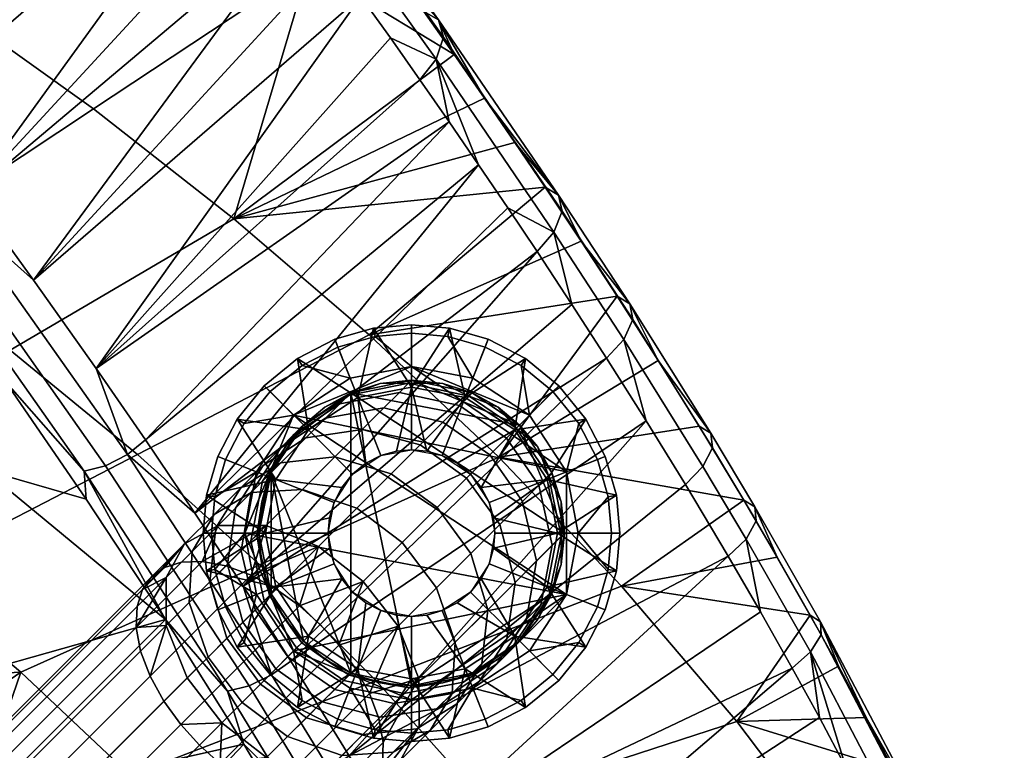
# Model space of a CAD drawing. Header units: millimetres. Extents: x -302 to 302, y -255 to 394.
# Tile 32 of 33: x 212 to 283, y 224 to 277. Entities that reach past the tile are written whole.
import ezdxf

# ---------------------------------------------------------------- set-up
doc = ezdxf.new("R2010")
doc.units = ezdxf.units.MM
doc.header["$MEASUREMENT"] = 0
for name, color, linetype in [('nozky', 250, 'Continuous'), ('podnoz', 7, 'Continuous'), ('sedak', 251, 'Continuous')]:
    doc.layers.add(name, color=color, linetype=linetype)

msp = doc.modelspace()

# ---------------------------------------------------------------- meshes
at = {"layer": 'nozky'}
mesh = msp.add_polyface(dxfattribs=at)
corners = [(240, 251, 11), (244.369, 250.095, 11), (247.778, 247.778, 11), (235.631, 250.095, 11), (251, 240, 11), (250.095, 244.369, 11), (229.905, 244.369, 11), (229.905, 235.631, 11), (229, 240, 11), (232.222, 247.778, 11), (229.905, 244.369, 11), (229, 240, 11), (229, 240, 15), (229.233, 242.254, 15), (229.233, 237.746, 15), (229.905, 244.369, 15), (230.936, 246.233, 15), (232.222, 247.778, 11), (235.631, 250.095, 11), (232.222, 247.778, 15), (233.767, 249.064, 15), (240, 251, 11), (235.631, 250.095, 15), (237.746, 250.767, 15), (247.778, 247.778, 11), (244.369, 250.095, 11), (246.233, 249.064, 15), (247.778, 247.778, 15), (250.095, 244.369, 11), (249.064, 246.233, 15), (240, 251, 15), (242.254, 250.767, 15), (251, 240, 11), (250.767, 242.254, 15), (251, 240, 15), (244.369, 250.095, 15), (250.095, 244.369, 15), (251.157, 244.417), (253.389, 245.301, 4), (254.16, 242.62, 4), (252, 240), (244.417, 251.157), (245.301, 253.389, 4), (247.88, 252.053, 4), (248.485, 248.485), (240, 252), (240, 254.4, 4), (242.62, 254.16, 4), (231.515, 248.485), (229.818, 250.182, 4), (232.12, 252.053, 4), (235.583, 251.157), (228, 240), (225.6, 240, 4), (225.841, 242.62, 4), (228.843, 244.417), (226.611, 245.301, 4), (227.947, 247.88, 4), (234.699, 253.389, 4), (237.38, 254.16, 4), (250.182, 250.182, 4), (252.053, 247.88, 4), (254.4, 240, 4), (240, 252), (248.485, 248.485), (251.157, 244.417), (244.417, 251.157), (231.515, 248.485), (251.157, 235.583), (252, 240), (228, 240), (228.843, 244.417), (235.583, 251.157)]
mesh.append_faces([[corners[k] for k in face] for face in [(0, 1, 2, 2), (2, 3, 0, 0), (4, 3, 2, 2), (4, 2, 5, 5), (6, 7, 8, 8), (9, 3, 6, 6), (10, 11, 12, 13), (11, 14, 12, 12), (10, 13, 15, 15), (10, 15, 16, 16), (17, 10, 16, 16), (18, 17, 19, 20), (21, 18, 22, 23), (24, 25, 26, 27), (28, 24, 27, 29), (25, 21, 30, 31), (32, 28, 33, 34), (17, 16, 19, 19), (18, 20, 22, 22), (21, 23, 30, 30), (25, 35, 26, 26), (28, 29, 36, 36), (28, 36, 33, 33), (25, 31, 35, 35), (37, 38, 39, 40), (41, 42, 43, 44), (45, 46, 47, 41), (48, 49, 50, 51), (52, 53, 54, 55), (55, 56, 57, 48), (51, 58, 59, 45), (44, 60, 61, 37), (37, 61, 38, 38), (40, 39, 62, 62), (44, 43, 60, 60), (45, 59, 46, 46), (41, 47, 42, 42), (51, 50, 58, 58), (55, 54, 56, 56), (48, 57, 49, 49), (63, 64, 65, 65), (64, 63, 66, 66), (67, 65, 68, 68), (68, 65, 69, 69), (63, 65, 67, 67), (67, 68, 70, 70), (67, 70, 71, 71), (72, 63, 67, 67)]])
mesh = msp.add_polyface(dxfattribs=at)
corners = [(251, 240, 11), (250.095, 235.631, 11), (240, 229, 11), (247.778, 232.222, 11), (244.369, 229.905, 11), (235.631, 250.095, 11), (229.905, 244.369, 11), (235.631, 229.905, 11), (229.905, 235.631, 11), (232.222, 232.222, 11), (230.936, 233.767, 15), (232.222, 232.222, 11), (232.222, 232.222, 15), (229.905, 235.631, 11), (229, 240, 11), (229.905, 235.631, 15), (229.233, 237.746, 15), (250.095, 235.631, 11), (251, 240, 11), (250.767, 237.746, 15), (250.095, 235.631, 15), (247.778, 232.222, 11), (249.064, 233.767, 15), (247.778, 232.222, 15), (240, 229, 11), (244.369, 229.905, 11), (242.254, 229.233, 15), (240, 229, 15), (235.631, 229.905, 11), (233.767, 230.936, 15), (237.746, 229.233, 15), (235.631, 229.905, 15), (246.233, 230.936, 15), (244.369, 229.905, 15), (251, 240, 15), (225.841, 237.38, 4), (225.6, 240, 4), (228, 240), (228.843, 235.583), (231.515, 231.515), (229.818, 229.818, 4), (227.947, 232.12, 4), (235.583, 228.843), (234.699, 226.611, 4), (232.12, 227.947, 4), (226.611, 234.699, 4), (237.38, 225.84, 4), (240, 228), (244.417, 228.843), (242.62, 225.84, 4), (240, 225.6, 4), (248.485, 231.515), (250.182, 229.818, 4), (247.88, 227.947, 4), (252, 240), (254.16, 237.38, 4), (253.389, 234.699, 4), (251.157, 235.583), (252.053, 232.12, 4), (245.301, 226.611, 4), (254.4, 240, 4), (251.157, 235.583), (248.485, 231.515), (244.417, 228.843), (240, 228), (231.515, 231.515), (228, 240), (235.583, 228.843), (228.843, 235.583)]
mesh.append_faces([[corners[k] for k in face] for face in [(0, 1, 2, 2), (1, 3, 4, 4), (5, 0, 2, 2), (6, 5, 7, 7), (8, 6, 9, 9), (4, 2, 1, 1), (7, 5, 2, 2), (6, 7, 9, 9), (10, 11, 12, 12), (13, 11, 10, 10), (14, 13, 15, 16), (10, 15, 13, 13), (17, 18, 19, 20), (21, 17, 22, 23), (24, 25, 26, 27), (11, 28, 29, 12), (28, 24, 30, 31), (25, 21, 32, 33), (18, 34, 19, 19), (21, 23, 32, 32), (17, 20, 22, 22), (25, 33, 26, 26), (28, 31, 29, 29), (24, 27, 30, 30), (35, 36, 37, 37), (38, 35, 37, 37), (39, 40, 41, 38), (42, 43, 44, 39), (35, 38, 45, 45), (38, 41, 45, 45), (42, 46, 43, 43), (39, 44, 40, 40), (47, 46, 42, 42), (48, 49, 50, 47), (51, 52, 53, 48), (54, 55, 56, 57), (57, 56, 58, 51), (47, 50, 46, 46), (48, 59, 49, 49), (51, 58, 52, 52), (48, 53, 59, 59), (54, 60, 55, 55), (61, 62, 63, 63), (63, 64, 61, 61), (65, 66, 61, 61), (65, 64, 67, 67), (65, 61, 64, 64), (65, 68, 66, 66)]])
at = {"layer": 'podnoz'}
mesh = msp.add_polyface(dxfattribs=at)
corners = [(230.936, 246.233, 15), (229.905, 244.369, 15), (229.905, 244.369, 51.37), (230.936, 246.233, 51.37), (233.767, 249.064, 15), (232.222, 247.778, 15), (232.222, 247.778, 51.37), (233.767, 249.064, 51.37), (237.746, 250.767, 15), (235.631, 250.095, 15), (235.631, 250.095, 51.37), (237.746, 250.767, 51.37), (231.508, 247.064, 59.719), (232.042, 247.599, 55.575), (229.746, 244.21, 55.088), (229.273, 243.737, 58.753), (234.834, 249.298, 60.685), (235.431, 249.895, 56.061), (239.127, 250.127, 61.574), (239.781, 250.781, 56.509), (230.591, 246.147, 63.863), (228.463, 242.927, 62.418), (233.812, 248.276, 65.308), (238.007, 249.007, 66.639), (232.393, 246.857, 69.718), (229.32, 244.876, 67.815), (236.453, 247.453, 71.47), (230.599, 245.063, 73.845), (227.711, 243.268, 71.514), (234.487, 245.487, 75.991), (238.541, 244.267, 77.401), (240.619, 246.345, 72.621), (237.792, 245.579, 11), (238.908, 245.9, 10), (237.792, 245.579, 10), (236.717, 245.022, 10), (235.757, 244.243, 11), (236.135, 249.763, 7.5), (237.271, 254.75, 5), (234.479, 253.947, 5), (231.792, 252.555, 5), (229.394, 250.606, 5), (232.575, 247.425, 7.5), (227.445, 248.208, 5), (230.237, 243.865, 7.5), (226.053, 245.521, 5), (237.792, 245.579, 10), (238.908, 245.9, 10), (240, 250.5, 7.5), (234.978, 243.283, 10), (235.757, 244.243, 10), (236.717, 245.022, 10), (232.12, 252.053, 4), (231.792, 252.555, 5), (234.479, 253.947, 5), (234.699, 253.389, 4), (237.271, 254.75, 5), (237.38, 254.16, 4), (227.947, 247.88, 4), (227.445, 248.208, 5), (229.394, 250.606, 5), (229.818, 250.182, 4), (226.611, 245.301, 4), (226.053, 245.521, 5)]
mesh.append_faces([[corners[k] for k in face] for face in [(0, 1, 2, 3), (4, 5, 6, 7), (8, 9, 10, 11), (9, 4, 7, 10), (5, 0, 3, 6), (12, 13, 14, 15), (16, 17, 13, 12), (18, 19, 17, 16), (20, 12, 15, 21), (22, 16, 12, 20), (23, 18, 16, 22), (24, 22, 20, 25), (26, 23, 22, 24), (27, 24, 25, 28), (29, 26, 24, 27), (30, 31, 26, 29), (14, 3, 2, 2), (13, 6, 3, 3), (17, 10, 7, 7), (17, 11, 10, 10), (7, 6, 13, 13), (13, 17, 7, 7), (17, 19, 11, 11), (14, 13, 3, 3), (32, 33, 34, 34), (32, 34, 35, 35), (32, 35, 36, 36), (37, 38, 39, 39), (37, 39, 40, 40), (40, 41, 42, 42), (41, 43, 42, 42), (44, 43, 45, 45), (37, 46, 47, 48), (43, 44, 42, 42), (44, 49, 50, 42), (42, 50, 51, 37), (40, 42, 37, 37), (37, 51, 46, 46), (52, 53, 54, 55), (55, 54, 56, 57), (58, 59, 60, 61), (62, 63, 59, 58), (61, 60, 53, 52)]])
mesh = msp.add_polyface(dxfattribs=at)
corners = [(242.254, 250.767, 15), (240, 251, 15), (240, 251, 51.37), (242.254, 250.767, 51.37), (246.233, 249.064, 15), (244.369, 250.095, 15), (244.369, 250.095, 51.37), (246.233, 249.064, 51.37), (237.746, 250.767, 15), (237.746, 250.767, 51.37), (243.446, 249.172, 62.158), (244.137, 249.863, 56.803), (239.781, 250.781, 56.509), (239.127, 250.127, 61.574), (242.262, 247.988, 67.514), (238.007, 249.007, 66.639), (245.635, 245.635, 67.789), (246.839, 246.839, 62.343), (240.619, 246.345, 72.621), (236.453, 247.453, 71.47), (243.964, 243.964, 72.984), (241.85, 241.85, 77.845), (238.541, 244.267, 77.401), (244.267, 238.541, 77.401), (246.345, 240.619, 72.621), (239.328, 239.328, 82.3), (236.06, 241.787, 81.78), (245.579, 242.208, 11), (245.579, 242.208, 10), (245.022, 243.283, 10), (244.243, 244.243, 11), (244.243, 244.243, 10), (242.209, 245.579, 11), (243.283, 245.022, 10), (242.209, 245.579, 10), (240, 246, 11), (241.092, 245.9, 10), (240, 246, 10), (238.908, 245.9, 10), (237.792, 245.579, 11), (248.208, 252.555, 5), (245.521, 253.947, 5), (243.865, 249.763, 7.5), (242.729, 254.75, 5), (240, 255, 5), (240, 250.5, 7.5), (237.271, 254.75, 5), (242.209, 245.579, 10), (243.283, 245.022, 10), (247.425, 247.425, 7.5), (244.243, 244.243, 10), (241.092, 245.9, 10), (236.135, 249.763, 7.5), (238.908, 245.9, 10), (240, 246, 10), (242.62, 254.16, 4), (242.729, 254.75, 5), (245.521, 253.947, 5), (245.301, 253.389, 4), (237.38, 254.16, 4), (237.271, 254.75, 5), (240, 255, 5), (240, 254.4, 4)]
mesh.append_faces([[corners[k] for k in face] for face in [(0, 1, 2, 3), (4, 5, 6, 7), (5, 0, 3, 6), (1, 8, 9, 2), (10, 11, 12, 13), (14, 10, 13, 15), (16, 17, 10, 14), (18, 14, 15, 19), (20, 16, 14, 18), (21, 20, 18, 22), (23, 24, 20, 21), (25, 21, 22, 26), (12, 3, 2, 2), (11, 6, 3, 3), (6, 11, 7, 7), (12, 11, 3, 3), (2, 9, 12, 12), (27, 28, 29, 29), (30, 29, 31, 31), (32, 33, 34, 34), (35, 36, 37, 37), (36, 32, 34, 34), (33, 30, 31, 31), (30, 33, 32, 32), (32, 36, 35, 35), (27, 29, 30, 30), (35, 38, 39, 39), (38, 35, 37, 37), (40, 41, 42, 42), (43, 44, 45, 45), (46, 45, 44, 44), (41, 43, 42, 42), (42, 47, 48, 49), (49, 48, 50, 50), (51, 42, 45, 45), (46, 52, 45, 45), (43, 45, 42, 42), (42, 51, 47, 47), (45, 53, 54, 54), (45, 54, 51, 51), (55, 56, 57, 58), (59, 60, 61, 62), (62, 61, 56, 55)]])
mesh = msp.add_polyface(dxfattribs=at)
corners = [(249.064, 246.233, 15), (247.778, 247.778, 15), (247.778, 247.778, 51.37), (249.064, 246.233, 51.37), (250.767, 242.254, 15), (250.095, 244.369, 15), (250.095, 244.369, 51.37), (250.767, 242.254, 51.37), (251, 240, 15), (251, 240, 51.37), (246.233, 249.064, 15), (246.233, 249.064, 51.37), (246.839, 246.839, 62.343), (247.542, 247.542, 56.896), (244.137, 249.863, 56.803), (243.446, 249.172, 62.158), (249.172, 243.446, 62.158), (249.864, 244.137, 56.803), (250.127, 239.127, 61.574), (250.781, 239.781, 56.509), (247.988, 242.262, 67.514), (245.635, 245.635, 67.789), (249.007, 238.007, 66.639), (246.345, 240.619, 72.621), (243.964, 243.964, 72.984), (246, 240, 11), (245.9, 238.908, 10), (246, 240, 10), (245.9, 241.092, 10), (245.579, 242.208, 10), (245.579, 242.208, 11), (255, 240, 5), (254.75, 242.729, 5), (250.5, 240, 7.5), (253.947, 245.521, 5), (252.555, 248.208, 5), (249.763, 243.865, 7.5), (250.607, 250.606, 5), (248.208, 252.555, 5), (247.425, 247.425, 7.5), (245.9, 241.092, 10), (246, 240, 10), (245.579, 242.208, 10), (245.022, 243.283, 10), (243.865, 249.763, 7.5), (244.243, 244.243, 10), (254.16, 242.62, 4), (254.75, 242.729, 5), (255, 240, 5), (254.4, 240, 4), (252.053, 247.88, 4), (252.555, 248.208, 5), (253.947, 245.521, 5), (253.389, 245.301, 4), (247.88, 252.053, 4), (248.208, 252.555, 5), (250.607, 250.606, 5), (250.182, 250.182, 4), (245.301, 253.389, 4), (245.521, 253.947, 5)]
mesh.append_faces([[corners[k] for k in face] for face in [(0, 1, 2, 3), (4, 5, 6, 7), (5, 0, 3, 6), (8, 4, 7, 9), (1, 10, 11, 2), (12, 13, 14, 15), (16, 17, 13, 12), (18, 19, 17, 16), (20, 16, 12, 21), (22, 18, 16, 20), (23, 20, 21, 24), (11, 13, 2, 2), (13, 11, 14, 14), (17, 6, 3, 3), (17, 7, 6, 6), (9, 7, 19, 19), (17, 19, 7, 7), (13, 17, 3, 3), (13, 3, 2, 2), (25, 26, 27, 27), (25, 27, 28, 28), (29, 30, 28, 28), (25, 28, 30, 30), (31, 32, 33, 33), (34, 35, 36, 36), (37, 38, 39, 39), (39, 35, 37, 37), (36, 32, 34, 34), (32, 36, 33, 33), (33, 36, 40, 40), (33, 40, 41, 41), (36, 42, 40, 40), (43, 42, 36, 36), (38, 44, 39, 39), (39, 45, 43, 43), (43, 36, 39, 39), (35, 39, 36, 36), (46, 47, 48, 49), (50, 51, 52, 53), (53, 52, 47, 46), (54, 55, 56, 57), (58, 59, 55, 54), (57, 56, 51, 50)]])
mesh = msp.add_polyface(dxfattribs=at)
corners = [(229.233, 242.254, 15), (229, 240, 15), (229, 240, 51.37), (229.233, 242.254, 51.37), (229.905, 244.369, 15), (229.905, 244.369, 51.37), (229.233, 237.746, 15), (229.233, 237.746, 51.37), (229.273, 243.737, 58.753), (229.746, 244.21, 55.088), (228.861, 239.861, 54.64), (228.444, 239.444, 57.863), (228.463, 242.927, 62.418), (227.732, 238.732, 61.087), (227.338, 241.802, 65.913), (226.743, 237.743, 64.161), (229.32, 244.876, 67.815), (230.591, 246.147, 63.863), (225.916, 240.38, 69.184), (225.492, 236.492, 67.037), (227.711, 243.268, 71.514), (225.792, 241.349, 74.903), (224.219, 238.683, 72.181), (228.458, 242.922, 77.626), (230.599, 245.063, 73.845), (232.141, 243.141, 80.133), (234.487, 245.487, 75.991), (236.06, 241.787, 81.78), (238.541, 244.267, 77.401), (223.66, 239.217, 77.845), (222.334, 236.798, 74.782), (226.079, 240.543, 80.908), (229.536, 240.536, 83.729), (233.305, 239.032, 85.582), (236.526, 236.526, 86.166), (239.328, 239.328, 82.3), (222.214, 237.511, 82.064), (223.439, 237.903, 83.763), (228.451, 236.964, 88.041), (224.939, 237.959, 85.397), (234, 240, 11), (234, 240, 10), (234.1, 238.908, 10), (235.757, 244.243, 11), (235.757, 244.243, 10), (234.978, 243.283, 10), (234.421, 242.208, 11), (234.421, 242.208, 10), (236.717, 245.022, 10), (234.1, 241.092, 10), (230.237, 236.135, 7.5), (234.1, 238.908, 10), (234, 240, 10), (229.5, 240, 7.5), (226.053, 245.521, 5), (225.25, 242.729, 5), (230.237, 243.865, 7.5), (225, 240, 5), (234.1, 241.092, 10), (234.421, 242.208, 10), (234.978, 243.283, 10), (225.841, 237.38, 4), (225.25, 237.271, 5), (225, 240, 5), (225.6, 240, 4), (225.841, 242.62, 4), (225.25, 242.729, 5), (226.053, 245.521, 5), (226.611, 245.301, 4)]
mesh.append_faces([[corners[k] for k in face] for face in [(0, 1, 2, 3), (4, 0, 3, 5), (1, 6, 7, 2), (8, 9, 10, 11), (12, 8, 11, 13), (14, 12, 13, 15), (16, 17, 12, 14), (18, 14, 15, 19), (20, 16, 14, 18), (21, 20, 18, 22), (23, 24, 20, 21), (25, 26, 24, 23), (27, 28, 26, 25), (29, 21, 22, 30), (31, 23, 21, 29), (32, 25, 23, 31), (33, 27, 25, 32), (34, 35, 27, 33), (10, 2, 7, 7), (10, 3, 2, 2), (5, 3, 9, 9), (10, 9, 3, 3), (31, 29, 36, 37), (32, 38, 33, 33), (39, 32, 31, 31), (40, 41, 42, 42), (43, 44, 45, 45), (46, 45, 47, 47), (44, 43, 48, 48), (43, 45, 46, 46), (40, 49, 41, 41), (49, 40, 46, 46), (49, 46, 47, 47), (50, 51, 52, 53), (54, 55, 56, 56), (55, 57, 53, 53), (53, 58, 59, 56), (55, 53, 56, 56), (53, 52, 58, 58), (56, 59, 60, 60), (61, 62, 63, 64), (65, 66, 67, 68), (64, 63, 66, 65)]])
mesh = msp.add_polyface(dxfattribs=at)
corners = [(242.254, 229.233, 15), (244.369, 229.905, 15), (244.369, 229.905, 51.37), (242.254, 229.233, 51.37), (246.233, 230.936, 15), (246.233, 230.936, 51.37), (237.746, 229.233, 15), (240, 229, 15), (240, 229, 51.37), (237.746, 229.233, 51.37), (239.444, 228.444, 57.863), (239.861, 228.861, 54.64), (244.21, 229.746, 55.088), (243.737, 229.273, 58.753), (242.927, 228.463, 62.418), (247.064, 231.507, 59.719), (246.148, 230.591, 63.863), (238.732, 227.732, 61.087), (241.802, 227.338, 65.913), (244.876, 229.32, 67.815), (243.268, 227.711, 71.514), (246.857, 232.393, 69.718), (245.063, 230.599, 73.845), (240.38, 225.916, 69.184), (241.787, 236.06, 81.78), (244.267, 238.541, 77.401), (241.85, 241.85, 77.845), (239.328, 239.328, 82.3), (243.141, 232.141, 80.133), (245.487, 234.487, 75.991), (242.922, 228.458, 77.626), (241.349, 225.792, 74.903), (239.032, 233.305, 85.582), (236.526, 236.526, 86.166), (240.536, 229.536, 83.729), (240.543, 226.079, 80.908), (236.964, 228.451, 88.041), (237.792, 234.421, 11), (237.792, 234.421, 10), (238.908, 234.1, 10), (240, 234, 11), (240, 234, 10), (242.209, 234.421, 11), (241.092, 234.1, 10), (242.209, 234.421, 10), (243.283, 234.978, 10), (244.243, 235.757, 11), (244.243, 235.757, 10), (245.022, 236.717, 10), (245.579, 237.792, 11), (245.579, 237.792, 10), (236.135, 230.237, 7.5), (237.271, 225.25, 5), (240, 229.5, 7.5), (242.729, 225.25, 5), (243.865, 230.237, 7.5), (247.425, 232.575, 7.5), (243.283, 234.978, 10), (242.209, 234.421, 10), (241.092, 234.1, 10), (240, 234, 10), (238.908, 234.1, 10), (244.243, 235.757, 10), (245.022, 236.717, 10)]
mesh.append_faces([[corners[k] for k in face] for face in [(0, 1, 2, 3), (1, 4, 5, 2), (6, 7, 8, 9), (7, 0, 3, 8), (10, 11, 12, 13), (14, 13, 15, 16), (17, 10, 13, 14), (18, 14, 16, 19), (20, 19, 21, 22), (23, 18, 19, 20), (24, 25, 26, 27), (28, 29, 25, 24), (30, 22, 29, 28), (31, 20, 22, 30), (32, 24, 27, 33), (34, 28, 24, 32), (35, 30, 28, 34), (12, 3, 2, 2), (11, 8, 3, 3), (2, 5, 12, 12), (12, 11, 3, 3), (9, 8, 11, 11), (36, 34, 32, 32), (37, 38, 39, 39), (40, 39, 41, 41), (42, 43, 44, 44), (42, 44, 45, 45), (43, 40, 41, 41), (46, 47, 48, 48), (49, 48, 50, 50), (47, 46, 45, 45), (40, 43, 42, 42), (42, 45, 46, 46), (37, 39, 40, 40), (46, 48, 49, 49), (51, 52, 53, 53), (53, 54, 55, 55), (56, 57, 58, 55), (55, 59, 60, 53), (61, 53, 60, 60), (59, 55, 58, 58), (57, 56, 62, 62), (62, 56, 63, 63)]])
mesh = msp.add_polyface(dxfattribs=at)
corners = [(250.767, 237.746, 15), (251, 240, 15), (251, 240, 51.37), (250.767, 237.746, 51.37), (249.064, 233.767, 15), (250.095, 235.631, 15), (250.095, 235.631, 51.37), (249.064, 233.767, 51.37), (246.233, 230.936, 15), (247.778, 232.222, 15), (247.778, 232.222, 51.37), (246.233, 230.936, 51.37), (249.298, 234.834, 60.685), (249.895, 235.431, 56.061), (250.781, 239.781, 56.509), (250.127, 239.127, 61.574), (247.064, 231.507, 59.719), (247.599, 232.042, 55.575), (243.737, 229.273, 58.753), (244.21, 229.746, 55.088), (248.276, 233.812, 65.308), (249.007, 238.007, 66.639), (246.148, 230.591, 63.863), (247.453, 236.453, 71.47), (247.988, 242.262, 67.514), (246.345, 240.619, 72.621), (246.857, 232.393, 69.718), (244.876, 229.32, 67.815), (245.487, 234.487, 75.991), (244.267, 238.541, 77.401), (245.063, 230.599, 73.845), (245.9, 238.908, 10), (245.579, 237.792, 11), (245.579, 237.792, 10), (246, 240, 11), (243.865, 230.237, 7.5), (245.521, 226.053, 5), (248.208, 227.445, 5), (250.607, 229.394, 5), (247.425, 232.575, 7.5), (252.555, 231.792, 5), (249.763, 236.135, 7.5), (253.947, 234.479, 5), (254.75, 237.271, 5), (255, 240, 5), (250.5, 240, 7.5), (245.579, 237.792, 10), (245.022, 236.717, 10), (245.9, 238.908, 10), (246, 240, 10), (252.053, 232.12, 4), (252.555, 231.792, 5), (250.607, 229.394, 5), (250.182, 229.818, 4), (254.16, 237.38, 4), (254.75, 237.271, 5), (253.947, 234.479, 5), (253.389, 234.699, 4), (248.208, 227.445, 5), (247.88, 227.947, 4), (254.4, 240, 4), (255, 240, 5)]
mesh.append_faces([[corners[k] for k in face] for face in [(0, 1, 2, 3), (4, 5, 6, 7), (5, 0, 3, 6), (8, 9, 10, 11), (9, 4, 7, 10), (12, 13, 14, 15), (16, 17, 13, 12), (18, 19, 17, 16), (20, 12, 15, 21), (22, 16, 12, 20), (23, 21, 24, 25), (26, 20, 21, 23), (27, 22, 20, 26), (28, 23, 25, 29), (30, 26, 23, 28), (14, 3, 2, 2), (13, 6, 3, 3), (17, 10, 7, 7), (17, 11, 10, 10), (7, 6, 13, 13), (14, 13, 3, 3), (17, 19, 11, 11), (13, 17, 7, 7), (31, 32, 33, 33), (32, 31, 34, 34), (35, 36, 37, 37), (38, 39, 37, 37), (35, 37, 39, 39), (40, 39, 38, 38), (41, 40, 42, 42), (43, 44, 45, 45), (43, 41, 42, 42), (41, 43, 45, 45), (41, 39, 40, 40), (41, 46, 47, 39), (46, 41, 48, 48), (41, 45, 48, 48), (45, 49, 48, 48), (50, 51, 52, 53), (54, 55, 56, 57), (57, 56, 51, 50), (53, 52, 58, 59), (60, 61, 55, 54)]])
mesh = msp.add_polyface(dxfattribs=at)
corners = [(229.233, 237.746, 15), (229.905, 235.631, 15), (229.905, 235.631, 51.37), (229.233, 237.746, 51.37), (230.936, 233.767, 15), (230.936, 233.767, 51.37), (229.399, 235.125, 57.279), (229.778, 235.504, 54.346), (232.099, 232.099, 54.253), (231.732, 231.732, 57.095), (228.444, 239.444, 57.863), (228.861, 239.861, 54.64), (228.751, 234.477, 60.212), (231.104, 231.104, 59.937), (227.732, 238.732, 61.087), (227.851, 233.577, 63.01), (230.232, 230.232, 62.647), (226.743, 237.743, 64.161), (226.712, 232.439, 65.628), (229.129, 229.129, 65.183), (225.492, 236.492, 67.037), (225.354, 231.08, 68.026), (227.813, 227.813, 67.507), (223.999, 234.999, 69.673), (224.219, 238.683, 72.181), (225.916, 240.38, 69.184), (223.845, 229.571, 70.109), (226.351, 226.351, 69.524), (222.341, 233.341, 71.962), (222.334, 236.798, 74.782), (222.17, 227.896, 71.92), (221.18, 229.693, 72.766), (220.185, 233.206, 75.411), (220.633, 235.93, 78.743), (223.66, 239.217, 77.845), (220.501, 231.5, 73.952), (220.241, 234.705, 77.045), (221.294, 236.85, 80.404), (226.079, 240.543, 80.908), (223.439, 237.903, 83.763), (224.939, 237.959, 85.397), (229.536, 240.536, 83.729), (226.644, 237.644, 86.856), (228.451, 236.964, 88.041), (233.305, 239.032, 85.582), (230.248, 235.974, 88.888), (222.214, 237.511, 82.064), (229.5, 240, 7.5), (225, 240, 5), (225.25, 237.271, 5), (230.237, 236.135, 7.5), (226.053, 234.479, 5), (227.445, 231.792, 5), (232.575, 232.575, 7.5), (229.394, 229.394, 5), (227.947, 232.12, 4), (227.445, 231.792, 5), (226.053, 234.479, 5), (226.611, 234.699, 4), (225.25, 237.271, 5), (225.841, 237.38, 4), (232.12, 227.947, 4), (231.792, 227.445, 5), (229.394, 229.394, 5), (229.818, 229.818, 4)]
mesh.append_faces([[corners[k] for k in face] for face in [(0, 1, 2, 3), (1, 4, 5, 2), (6, 7, 8, 9), (10, 11, 7, 6), (12, 6, 9, 13), (14, 10, 6, 12), (15, 12, 13, 16), (17, 14, 12, 15), (18, 15, 16, 19), (20, 17, 15, 18), (21, 18, 19, 22), (23, 20, 18, 21), (24, 25, 20, 23), (26, 21, 22, 27), (28, 23, 21, 26), (29, 24, 23, 28), (7, 2, 5, 5), (3, 2, 7, 7), (7, 11, 3, 3), (28, 26, 30, 31), (32, 29, 28, 28), (29, 33, 34, 34), (28, 31, 35, 35), (28, 35, 32, 32), (29, 36, 33, 33), (34, 33, 37, 37), (29, 32, 36, 36), (38, 39, 40, 40), (41, 42, 43, 43), (44, 43, 45, 45), (41, 40, 42, 42), (34, 37, 46, 46), (47, 48, 49, 49), (50, 51, 52, 52), (53, 52, 54, 54), (51, 50, 49, 49), (50, 52, 53, 53), (47, 49, 50, 50), (55, 56, 57, 58), (58, 57, 59, 60), (61, 62, 63, 64), (64, 63, 56, 55)]])
mesh = msp.add_polyface(dxfattribs=at)
corners = [(230.936, 233.767, 15), (232.222, 232.222, 15), (232.222, 232.222, 51.37), (230.936, 233.767, 51.37), (233.767, 230.936, 15), (235.631, 229.905, 15), (235.631, 229.905, 51.37), (233.767, 230.936, 51.37), (237.746, 229.233, 15), (237.746, 229.233, 51.37), (235.125, 229.399, 57.279), (235.504, 229.778, 54.346), (239.861, 228.861, 54.64), (239.444, 228.444, 57.863), (231.732, 231.732, 57.095), (232.099, 232.099, 54.253), (234.477, 228.751, 60.212), (238.732, 227.732, 61.087), (231.104, 231.104, 59.937), (233.577, 227.851, 63.01), (237.743, 226.743, 64.161), (230.232, 230.232, 62.647), (229.129, 229.129, 65.183), (232.439, 226.712, 65.628), (229.778, 235.504, 54.346), (233.305, 239.032, 85.582), (231.928, 234.759, 89.377), (236.526, 236.526, 86.166), (230.248, 235.974, 88.888), (233.416, 233.416, 89.529), (234.759, 231.928, 89.377), (239.032, 233.305, 85.582), (235.974, 230.248, 88.888), (236.964, 228.451, 88.041), (240.536, 229.536, 83.729), (237.644, 226.644, 86.856), (234.421, 237.792, 11), (234.1, 238.908, 10), (234.421, 237.792, 10), (235.757, 235.757, 11), (234.978, 236.717, 10), (235.757, 235.757, 10), (236.717, 234.978, 10), (237.792, 234.421, 10), (237.792, 234.421, 11), (234, 240, 11), (231.792, 227.445, 5), (232.575, 232.575, 7.5), (229.394, 229.394, 5), (236.135, 230.237, 7.5), (236.717, 234.978, 10), (235.757, 235.757, 10), (240, 229.5, 7.5), (238.908, 234.1, 10), (237.792, 234.421, 10), (234.978, 236.717, 10), (230.237, 236.135, 7.5), (234.1, 238.908, 10), (234.421, 237.792, 10)]
mesh.append_faces([[corners[k] for k in face] for face in [(0, 1, 2, 3), (4, 5, 6, 7), (1, 4, 7, 2), (5, 8, 9, 6), (10, 11, 12, 13), (14, 15, 11, 10), (16, 10, 13, 17), (18, 14, 10, 16), (19, 16, 17, 20), (21, 18, 16, 19), (22, 21, 19, 23), (15, 3, 2, 2), (15, 24, 3, 3), (11, 6, 9, 9), (11, 7, 6, 6), (11, 15, 7, 7), (15, 2, 7, 7), (12, 11, 9, 9), (25, 26, 27, 27), (25, 28, 26, 26), (29, 27, 26, 26), (29, 30, 27, 27), (30, 31, 27, 27), (31, 30, 32, 32), (31, 32, 33, 33), (34, 33, 35, 35), (36, 37, 38, 38), (39, 40, 41, 41), (39, 41, 42, 42), (40, 36, 38, 38), (43, 44, 42, 42), (36, 40, 39, 39), (39, 42, 44, 44), (45, 37, 36, 36), (46, 47, 48, 48), (49, 50, 51, 47), (52, 53, 54, 49), (47, 55, 56, 56), (47, 46, 49, 49), (57, 56, 58, 58), (55, 47, 51, 51), (58, 56, 55, 55), (49, 54, 50, 50)]])
mesh = msp.add_polyface(dxfattribs=at)
corners = [(223.385, 226.216, 71.431), (224.729, 224.729, 71.279), (18.084, 18.084, 268.012), (16.741, 19.572, 268.164), (221.18, 229.693, 72.766), (222.17, 227.896, 71.92), (15.526, 21.252, 268.653), (14.536, 23.049, 269.5), (220.185, 233.206, 75.411), (220.501, 231.5, 73.952), (13.857, 24.857, 270.685), (13.541, 26.561, 272.144), (220.633, 235.93, 78.743), (220.241, 234.705, 77.045), (13.597, 28.061, 273.778), (13.989, 29.286, 275.477), (222.214, 237.511, 82.064), (221.294, 236.85, 80.404), (14.65, 30.206, 277.137), (15.57, 30.867, 278.798), (224.939, 237.959, 85.397), (223.439, 237.903, 83.763), (16.795, 31.259, 280.496), (18.295, 31.315, 282.13), (228.451, 236.964, 88.041), (226.644, 237.644, 86.856), (19.999, 30.999, 283.589), (21.807, 30.32, 284.775), (231.928, 234.759, 89.377), (230.248, 235.974, 88.888), (23.604, 29.33, 285.621), (25.284, 28.115, 286.11), (234.759, 231.928, 89.377), (233.416, 233.416, 89.529), (26.772, 26.772, 286.262), (28.115, 25.284, 286.11), (236.964, 228.451, 88.041), (235.974, 230.248, 88.888), (29.33, 23.604, 285.621), (30.32, 21.807, 284.775), (237.644, 226.644, 86.856), (30.999, 19.999, 283.589), (235.93, 220.633, 78.743), (236.85, 221.294, 80.404), (30.206, 14.65, 277.137), (29.286, 13.989, 275.477), (233.206, 220.185, 75.411), (234.705, 220.241, 77.045), (28.061, 13.597, 273.778), (26.561, 13.541, 272.144), (229.693, 221.18, 72.766), (231.501, 220.5, 73.952), (24.857, 13.857, 270.685), (23.049, 14.536, 269.5), (226.216, 223.385, 71.431), (227.896, 222.17, 71.92), (21.252, 15.526, 268.653), (19.572, 16.741, 268.164), (237.511, 222.214, 82.064), (30.867, 15.57, 278.798), (20.42, 26.146, 289.515), (21.929, 27.655, 287.432), (18.159, 29.159, 285.579), (16.501, 27.501, 287.868), (23.687, 23.687, 290.034), (25.149, 25.149, 288.017), (26.146, 20.42, 289.515), (27.655, 21.929, 287.432), (22.371, 22.371, 292.358), (19.061, 24.788, 291.913), (21.268, 21.268, 294.894), (17.923, 23.649, 294.531)]
mesh.append_faces([[corners[k] for k in face] for face in [(0, 1, 2, 3), (4, 5, 6, 7), (5, 0, 3, 6), (8, 9, 10, 11), (12, 13, 14, 15), (13, 8, 11, 14), (9, 4, 7, 10), (16, 17, 18, 19), (20, 21, 22, 23), (21, 16, 19, 22), (24, 25, 26, 27), (28, 29, 30, 31), (29, 24, 27, 30), (25, 20, 23, 26), (17, 12, 15, 18), (32, 33, 34, 35), (36, 37, 38, 39), (37, 32, 35, 38), (40, 36, 39, 41), (42, 43, 44, 45), (46, 47, 48, 49), (47, 42, 45, 48), (50, 51, 52, 53), (54, 55, 56, 57), (1, 54, 57, 2), (55, 50, 53, 56), (51, 46, 49, 52), (43, 58, 59, 44), (33, 28, 31, 34), (60, 61, 62, 63), (64, 65, 61, 60), (66, 67, 65, 64), (68, 64, 60, 69), (70, 68, 69, 71), (62, 27, 26, 26), (61, 30, 27, 27), (30, 61, 31, 31), (31, 65, 34, 34), (65, 31, 61, 61), (62, 61, 27, 27), (67, 38, 35, 35), (67, 39, 38, 38), (65, 67, 35, 34)]])
mesh = msp.add_polyface(dxfattribs=at)
corners = [(237.743, 226.743, 64.161), (238.732, 227.732, 61.087), (242.927, 228.463, 62.418), (241.802, 227.338, 65.913), (236.492, 225.492, 67.037), (240.38, 225.916, 69.184), (232.439, 226.712, 65.628), (233.577, 227.851, 63.01), (238.683, 224.219, 72.181), (243.268, 227.711, 71.514), (241.349, 225.792, 74.903), (234.999, 223.999, 69.673), (231.08, 225.354, 68.026), (227.813, 227.813, 67.507), (229.129, 229.129, 65.183), (239.217, 223.66, 77.845), (242.922, 228.458, 77.626), (240.543, 226.079, 80.908), (236.798, 222.334, 74.782), (233.341, 222.341, 71.962), (229.571, 223.845, 70.109), (226.351, 226.351, 69.524), (223.845, 229.571, 70.109), (223.385, 226.216, 71.431), (222.17, 227.896, 71.92), (224.729, 224.729, 71.279), (240.536, 229.536, 83.729), (237.959, 224.938, 85.397), (237.903, 223.439, 83.763), (237.511, 222.214, 82.064), (236.85, 221.294, 80.404), (235.93, 220.633, 78.743), (229.693, 221.18, 72.766), (226.216, 223.385, 71.431), (233.206, 220.185, 75.411), (237.644, 226.644, 86.856), (234.705, 220.241, 77.045), (231.501, 220.5, 73.952), (227.896, 222.17, 71.92), (30.999, 19.999, 283.589), (31.315, 18.295, 282.13), (31.259, 16.795, 280.496), (30.867, 15.57, 278.798), (236.135, 230.237, 7.5), (231.792, 227.445, 5), (234.479, 226.053, 5), (240, 229.5, 7.5), (237.271, 225.25, 5), (240, 225, 5), (242.729, 225.25, 5), (245.521, 226.053, 5), (243.865, 230.237, 7.5), (237.38, 225.84, 4), (237.271, 225.25, 5), (234.479, 226.053, 5), (234.699, 226.611, 4), (231.792, 227.445, 5), (232.12, 227.947, 4), (242.62, 225.84, 4), (242.729, 225.25, 5), (240, 225, 5), (240, 225.6, 4), (247.88, 227.947, 4), (248.208, 227.445, 5), (245.521, 226.053, 5), (245.301, 226.611, 4)]
mesh.append_faces([[corners[k] for k in face] for face in [(0, 1, 2, 3), (4, 0, 3, 5), (6, 7, 0, 4), (8, 5, 9, 10), (11, 4, 5, 8), (12, 6, 4, 11), (13, 14, 6, 12), (15, 10, 16, 17), (18, 8, 10, 15), (19, 11, 8, 18), (20, 12, 11, 19), (21, 13, 12, 20), (22, 21, 23, 24), (21, 25, 23, 23), (17, 26, 27, 28), (15, 17, 29, 30), (18, 15, 30, 31), (19, 32, 20, 20), (20, 33, 21, 21), (34, 19, 18, 18), (26, 35, 27, 27), (17, 28, 29, 29), (18, 36, 34, 34), (19, 34, 37, 37), (20, 32, 38, 38), (21, 33, 25, 25), (20, 38, 33, 33), (19, 37, 32, 32), (18, 31, 36, 36), (27, 35, 39, 40), (29, 28, 41, 42), (28, 27, 40, 41), (43, 44, 45, 45), (46, 47, 48, 48), (46, 48, 49, 49), (47, 43, 45, 45), (50, 51, 49, 49), (52, 53, 54, 55), (55, 54, 56, 57), (58, 59, 60, 61), (62, 63, 64, 65), (65, 64, 59, 58), (61, 60, 53, 52)]])
at = {"layer": 'sedak'}
mesh = msp.add_polyface(dxfattribs=at)
corners = [(206.639, 278.005, 642.628), (195.881, 285.051, 642.443), (210.026, 296.814, 686.977), (221.481, 289.043, 687.181), (217.098, 270.534, 642.824), (232.599, 280.807, 687.397), (201.597, 260.261, 598.251), (191.798, 266.967, 598.075), (211.101, 253.159, 598.437), (227.219, 262.626, 643.031), (194.983, 243.692, 553.842), (186.096, 249.988, 553.677), (220.273, 245.651, 598.634), (236.96, 254.273, 643.25), (203.585, 237.029, 554.017), (222.74, 297.023, 721.827), (199.32, 276.351, 731.471), (203.808, 270.432, 725.525), (227.427, 290.812, 715.851), (208.303, 264.384, 719.729), (212.801, 258.195, 714.1), (232.12, 284.465, 710.032), (194.808, 282.192, 737.595), (219.406, 301.371, 726.17), (229.773, 287.656, 712.921), (225.083, 293.934, 718.821), (216.598, 304.991, 729.883), (213.793, 308.571, 733.642), (189.232, 289.275, 745.348), (223.841, 298.629, 721.054), (192.63, 234.569, 647.599), (209.241, 244.555, 692.978), (199.889, 251.781, 692.789), (183.938, 241.001, 647.43), (216.584, 242.449, 700.714), (210.754, 250.937, 707.672), (204.918, 259.135, 714.963), (222.29, 233.791, 694.24), (205.54, 262.492, 719.569), (192.153, 280.27, 737.448), (190.65, 279.845, 736.748), (204.018, 262.084, 718.806), (207.053, 263.317, 719.882), (193.617, 281.109, 737.735), (217.977, 244.852, 704.319), (216.436, 244.455, 703.484), (219.545, 245.661, 704.658), (198.99, 267.209, 722.675), (193.075, 275.041, 730.643), (217.297, 251.852, 708.658), (220.861, 246.702, 704.484), (224.413, 241.442, 700.45)]
mesh.append_faces([[corners[k] for k in face] for face in [(0, 1, 2, 3), (4, 0, 3, 5), (6, 7, 0, 4), (8, 6, 4, 9), (10, 11, 6, 8), (12, 8, 9, 13), (14, 10, 8, 12), (15, 16, 17, 17), (18, 17, 19, 19), (19, 20, 21, 21), (22, 16, 23, 23), (18, 19, 24, 24), (15, 17, 25, 25), (23, 16, 15, 15), (18, 25, 17, 17), (21, 24, 19, 19), (23, 26, 22, 22), (27, 28, 22, 22), (18, 29, 25, 25), (30, 31, 32, 33), (34, 35, 31, 31), (35, 36, 32, 32), (37, 34, 31, 31), (35, 32, 31, 31), (38, 39, 40, 41), (42, 43, 39, 38), (44, 38, 41, 45), (46, 42, 38, 44), (41, 47, 36, 36), (45, 35, 34, 34), (41, 36, 35, 35), (40, 48, 47, 47), (40, 47, 41, 41), (35, 45, 41, 41), (42, 46, 49, 20), (43, 42, 17, 16), (16, 22, 43, 43), (19, 17, 42, 42), (50, 49, 46, 46), (19, 42, 20, 20), (50, 46, 51, 51)]])
mesh = msp.add_polyface(dxfattribs=at)
corners = [(221.481, 289.043, 687.181), (229.717, 292.859, 707.21), (232.135, 289.613, 704.294), (227.303, 296.068, 710.168), (232.599, 280.807, 687.397), (234.321, 286.647, 701.696), (236.508, 283.648, 699.135), (238.697, 280.616, 696.613), (240.885, 277.548, 694.13), (227.219, 262.626, 643.031), (217.098, 270.534, 642.824), (243.072, 274.443, 691.689), (245.257, 271.302, 689.291), (247.44, 268.122, 686.938), (212.801, 258.195, 714.1), (217.297, 251.852, 708.658), (236.361, 278.61, 704.925), (232.12, 284.465, 710.032), (234.24, 281.552, 707.46), (238.481, 275.636, 702.429), (240.599, 272.63, 699.974), (233.254, 286.009, 709.239), (233.719, 287.686, 707.748), (224.239, 300.381, 719.585), (223.841, 298.629, 721.054), (242.299, 275.704, 697.646), (241.932, 276.945, 695.789), (233.263, 288.989, 705.918), (241.767, 274.108, 699.16), (250.849, 263.166, 688.212), (250.579, 264.332, 686.328), (250.246, 261.666, 689.751), (227.427, 290.812, 715.851), (229.773, 287.656, 712.921), (242.715, 269.591, 697.561), (244.828, 266.517, 695.191)]
mesh.append_faces([[corners[k] for k in face] for face in [(0, 1, 2, 2), (0, 3, 1, 1), (4, 0, 5, 5), (4, 5, 6, 6), (0, 2, 5, 5), (4, 7, 8, 8), (9, 10, 4, 4), (8, 11, 4, 4), (11, 9, 4, 4), (6, 7, 4, 4), (9, 12, 13, 13), (11, 12, 9, 9), (14, 15, 16, 16), (17, 14, 18, 18), (16, 15, 19, 19), (18, 14, 16, 16), (19, 15, 20, 20), (21, 22, 23, 24), (25, 26, 27, 22), (28, 25, 22, 21), (29, 30, 26, 25), (31, 29, 25, 28), (27, 2, 1, 1), (27, 6, 5, 5), (27, 5, 2, 2), (26, 8, 7, 7), (26, 12, 11, 11), (30, 13, 12, 12), (26, 11, 8, 8), (26, 7, 6, 6), (27, 1, 3, 3), (26, 6, 27, 27), (30, 12, 26, 26), (24, 32, 33, 21), (21, 16, 19, 28), (21, 17, 18, 18), (28, 19, 20, 20), (16, 21, 18, 18), (17, 21, 33, 33), (28, 34, 35, 35), (34, 28, 20, 20)]])
mesh = msp.add_polyface(dxfattribs=at)
corners = [(229.072, 237.723, 598.842), (220.273, 245.651, 598.634), (236.96, 254.273, 643.25), (246.277, 245.459, 643.482), (249.62, 264.902, 684.632), (252.218, 261.001, 681.94), (227.219, 262.626, 643.031), (247.44, 268.122, 686.938), (254.807, 257.041, 679.32), (257.762, 252.412, 676.401), (260.695, 247.699, 673.587), (263.909, 242.375, 670.594), (255.113, 236.177, 643.725), (242.715, 269.591, 697.561), (217.297, 251.852, 708.658), (220.861, 246.702, 704.484), (224.413, 241.442, 700.45), (244.828, 266.517, 695.191), (227.877, 236.176, 696.642), (249.041, 260.264, 690.589), (251.548, 256.457, 687.931), (254.043, 252.595, 685.345), (231.317, 230.792, 692.989), (256.89, 248.087, 682.465), (246.937, 263.409, 692.867), (240.599, 272.63, 699.974), (255.92, 255.38, 682.937), (255.71, 256.494, 681.036), (250.579, 264.332, 686.328), (250.849, 263.166, 688.212), (255.273, 253.944, 684.491), (250.246, 261.666, 689.751), (261.672, 246.137, 677.243), (261.533, 247.184, 675.325), (260.971, 244.783, 678.815), (264.811, 240.873, 674.271), (264.711, 241.88, 672.344), (264.08, 239.568, 675.852), (241.767, 274.108, 699.16), (259.712, 243.501, 679.689), (262.803, 238.327, 676.737)]
mesh.append_faces([[corners[k] for k in face] for face in [(0, 1, 2, 3), (2, 4, 5, 5), (6, 7, 4, 4), (3, 8, 9, 9), (3, 10, 11, 11), (3, 9, 10, 10), (2, 5, 8, 8), (2, 6, 4, 4), (12, 3, 11, 11), (2, 8, 3, 3), (13, 14, 15, 15), (15, 16, 17, 17), (18, 19, 16, 16), (19, 18, 20, 20), (21, 22, 23, 23), (20, 18, 21, 21), (17, 16, 24, 24), (13, 15, 17, 17), (25, 14, 13, 13), (19, 24, 16, 16), (26, 27, 28, 29), (30, 26, 29, 31), (32, 33, 27, 26), (34, 32, 26, 30), (35, 36, 33, 32), (37, 35, 32, 34), (28, 4, 7, 7), (28, 5, 4, 4), (27, 8, 5, 5), (33, 10, 9, 9), (27, 9, 8, 8), (33, 9, 27, 27), (36, 11, 10, 33), (28, 27, 5, 5), (38, 17, 24, 31), (31, 20, 21, 30), (30, 23, 39, 34), (34, 39, 40, 37), (31, 24, 19, 19), (31, 19, 20, 20), (30, 21, 23, 23)]])
mesh = msp.add_polyface(dxfattribs=at)
corners = [(237.446, 229.362, 599.061), (229.072, 237.723, 598.842), (246.277, 245.459, 643.482), (255.113, 236.177, 643.725), (245.346, 220.564, 599.292), (263.416, 226.427, 643.981), (227.276, 214.702, 554.603), (219.778, 222.546, 554.397), (234.307, 206.445, 554.819), (252.719, 211.328, 599.534), (240.812, 197.766, 555.047), (259.503, 201.65, 599.788), (225.329, 204.039, 532.975), (222.22, 207.948, 533.333), (229.371, 198.389, 532.217), (247.93, 201.631, 677.209), (271.272, 223.133, 669.131), (243.576, 209.919, 681.037), (231.317, 230.792, 692.989), (254.043, 252.595, 685.345), (227.877, 236.176, 696.642), (235.512, 223.975, 688.706), (256.89, 248.087, 682.465), (239.59, 217.046, 684.735), (262.803, 238.327, 676.737), (267.409, 230.271, 672.512), (265.121, 234.328, 674.585), (259.712, 243.501, 679.689), (224.692, 203.694, 531.72), (228.676, 198.131, 530.97), (227.676, 197.633, 529.943), (223.759, 203.099, 530.684), (216.764, 213.062, 648.163), (233.388, 215.578, 682.661), (227.931, 224.796, 688.181), (224.022, 205.137, 648.371), (230.815, 196.837, 648.589), (243.704, 196.142, 673.175), (238.686, 205.992, 677.632), (232.448, 222.217, 688.551), (228.31, 229, 692.828), (226.754, 228.611, 691.926), (230.886, 221.832, 687.622), (234.095, 222.992, 688.918), (229.932, 229.787, 693.188), (240.39, 208.25, 680.898), (238.815, 207.875, 679.916), (242.092, 208.991, 681.277), (249.261, 190.449, 673.234), (247.666, 190.096, 672.194), (251.035, 191.125, 673.621), (222.29, 233.791, 694.24)]
mesh.append_faces([[corners[k] for k in face] for face in [(0, 1, 2, 3), (4, 0, 3, 5), (6, 7, 0, 4), (8, 6, 4, 9), (10, 8, 9, 11), (12, 13, 8, 8), (10, 14, 8, 8), (13, 6, 8, 8), (8, 14, 12, 12), (15, 16, 17, 17), (18, 19, 20, 20), (21, 22, 18, 18), (21, 23, 24, 24), (25, 23, 17, 17), (26, 24, 23, 23), (24, 27, 21, 21), (21, 27, 22, 22), (28, 29, 30, 31), (29, 12, 14, 14), (32, 33, 34, 34), (32, 35, 33, 33), (36, 37, 38, 38), (38, 35, 36, 36), (33, 35, 38, 38), (39, 40, 41, 42), (43, 44, 40, 39), (45, 39, 42, 46), (47, 43, 39, 45), (48, 45, 46, 49), (50, 47, 45, 48), (41, 34, 42, 42), (41, 51, 34, 34), (46, 33, 38, 38), (46, 38, 37, 37), (33, 46, 42, 42), (34, 33, 42, 42), (44, 43, 21, 18), (43, 23, 21, 21), (18, 20, 44, 44), (43, 47, 17, 23), (47, 15, 17, 17)]])
mesh = msp.add_polyface(dxfattribs=at)
corners = [(211.866, 229.986, 554.202), (203.585, 237.029, 554.017), (220.273, 245.651, 598.634), (229.072, 237.723, 598.842), (219.778, 222.546, 554.397), (237.446, 229.362, 599.061), (200.323, 229.424, 533.432), (212.89, 218.124, 533.721), (227.276, 214.702, 554.603), (209.056, 221.808, 533.696), (205.113, 225.366, 533.604), (195.412, 233.322, 533.209), (190.394, 237.069, 532.952), (217.678, 213.15, 533.623), (194.983, 243.692, 553.842), (186.66, 211.094, 530.332), (202.095, 221.805, 530.4), (205.916, 218.378, 530.492), (197.433, 225.727, 530.229), (203.944, 223.949, 531.278), (211.6, 216.835, 531.405), (210.632, 215.863, 530.74), (203.045, 222.898, 530.614), (204.661, 224.805, 532.329), (212.383, 217.618, 532.452), (194.354, 231.794, 530.871), (193.522, 230.671, 530.21), (195.009, 232.714, 531.926), (209.617, 214.842, 530.519), (192.637, 229.507, 530.006), (191.294, 212.339, 602.541), (209.084, 220.607, 647.965), (201.025, 227.775, 647.777), (183.799, 218.626, 602.376), (209.241, 244.555, 692.978), (192.63, 234.569, 647.599), (222.29, 233.791, 694.24), (227.931, 224.796, 688.181), (216.764, 213.062, 648.163), (228.31, 229, 692.828), (217.977, 244.852, 704.319), (216.436, 244.455, 703.484), (226.754, 228.611, 691.926), (229.932, 229.787, 693.188), (219.545, 245.661, 704.658), (216.584, 242.449, 700.714), (227.877, 236.176, 696.642), (224.413, 241.442, 700.45)]
mesh.append_faces([[corners[k] for k in face] for face in [(0, 1, 2, 3), (4, 0, 3, 5), (6, 1, 0, 0), (7, 4, 8, 8), (9, 0, 4, 4), (10, 6, 0, 0), (11, 12, 1, 1), (6, 11, 1, 1), (9, 4, 7, 7), (0, 9, 10, 10), (13, 7, 8, 8), (14, 1, 12, 12), (15, 16, 17, 17), (18, 16, 15, 15), (19, 20, 21, 22), (23, 24, 20, 19), (25, 19, 22, 26), (27, 23, 19, 25), (22, 17, 16, 16), (22, 16, 18, 18), (21, 28, 17, 17), (26, 18, 29, 29), (21, 17, 22, 22), (22, 18, 26, 26), (24, 7, 13, 13), (7, 24, 9, 9), (10, 9, 23, 23), (23, 27, 6, 10), (24, 23, 9, 9), (27, 11, 6, 6), (30, 31, 32, 33), (34, 35, 32, 32), (34, 32, 36, 36), (37, 31, 38, 38), (36, 32, 31, 31), (36, 31, 37, 37), (39, 40, 41, 42), (43, 44, 40, 39), (41, 45, 36, 36), (41, 36, 42, 42), (44, 43, 46, 47)]])
mesh = msp.add_polyface(dxfattribs=at)
corners = [(259.503, 201.65, 599.788), (279.197, 213.881, 657.675), (280.956, 210.116, 656.326), (271.13, 216.211, 644.249), (252.719, 211.328, 599.534), (245.346, 220.564, 599.292), (263.416, 226.427, 643.981), (255.113, 236.177, 643.725), (263.909, 242.375, 670.594), (266.321, 238.26, 668.411), (268.702, 234.08, 666.309), (270.728, 230.425, 664.563), (274.69, 222.969, 661.26), (272.726, 226.721, 662.88), (276.619, 219.168, 659.703), (267.409, 230.271, 672.512), (265.121, 234.328, 674.585), (239.59, 217.046, 684.735), (247.93, 201.631, 677.209), (273.157, 219.496, 667.534), (271.272, 223.133, 669.131), (275.008, 215.814, 665.999), (243.576, 209.919, 681.037), (269.355, 226.724, 670.791), (269.489, 232.673, 670.015), (269.449, 233.617, 668.075), (264.711, 241.88, 672.344), (264.811, 240.873, 674.271), (268.713, 231.446, 671.61), (264.08, 239.568, 675.852), (277.215, 217.942, 663.45), (277.275, 218.766, 661.493), (276.36, 216.862, 665.067), (279.731, 212.72, 661.433), (279.823, 213.501, 659.471), (278.85, 211.693, 663.057), (282.668, 206.306, 655.038), (262.803, 238.327, 676.737), (277.48, 210.693, 663.998)]
mesh.append_faces([[corners[k] for k in face] for face in [(0, 1, 2, 2), (0, 3, 1, 1), (4, 5, 6, 3), (0, 4, 3, 3), (7, 8, 9, 9), (6, 10, 11, 11), (12, 6, 13, 13), (11, 13, 6, 6), (3, 6, 12, 12), (7, 10, 6, 6), (10, 7, 9, 9), (3, 14, 1, 1), (12, 14, 3, 3), (15, 16, 17, 17), (18, 19, 20, 20), (19, 18, 21, 21), (22, 20, 23, 23), (22, 23, 15, 15), (24, 25, 26, 27), (28, 24, 27, 29), (30, 31, 25, 24), (32, 30, 24, 28), (33, 34, 31, 30), (35, 33, 30, 32), (26, 9, 8, 8), (25, 10, 9, 26), (25, 11, 10, 10), (31, 12, 13, 13), (25, 13, 11, 11), (14, 31, 34, 1), (34, 36, 2, 2), (34, 2, 1, 1), (31, 14, 12, 12), (31, 13, 25, 25), (29, 37, 16, 16), (29, 16, 15, 28), (23, 28, 15, 15), (32, 21, 38, 35), (28, 20, 19, 32), (28, 23, 20, 20), (32, 19, 21, 21)]])

doc.saveas('drawing.dxf')
